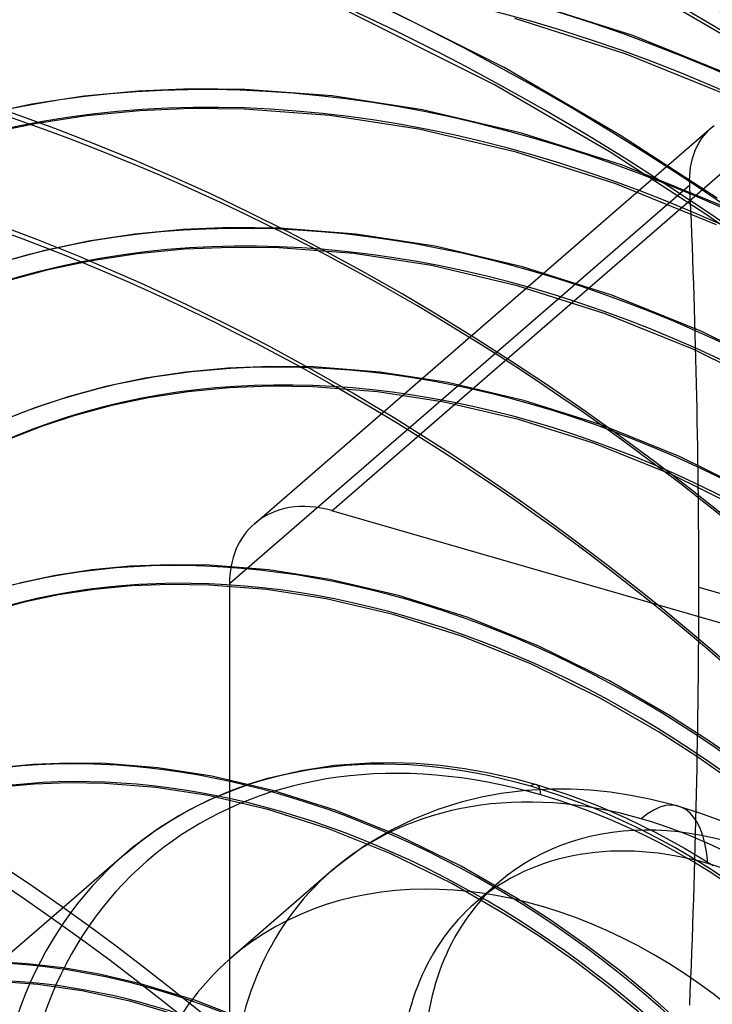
# Model space of a CAD drawing. Header units: millimetres. Extents: x -138 to 135, y -173 to 171.
# Tile 66 of 95: x 6 to 41, y 44 to 93. Entities that reach past the tile are written whole.
import ezdxf

# ---------------------------------------------------------------- set-up
doc = ezdxf.new("R2010")
doc.units = ezdxf.units.MM
doc.layers.add('MAIN-1', color=7, linetype='Continuous')

msp = doc.modelspace()

# ---------------------------------------------------------------- linework, layer by layer
at = {"layer": 'MAIN-1'}
for p, q in [((41.928, 92.236), (36.062, 95.651)), ((30.143, 90.985), (21.765, 95.177)), ((36.681, 92.605), (30.958, 94.434)), ((29.662, 90.108), (21.352, 94.266)), ((36.34, 91.665), (30.692, 93.47)), ((42.465, 90.254), (36.681, 92.605)), ((42.053, 89.342), (36.34, 91.665)), ((36.053, 87.544), (30.143, 90.985)), ((14.267, 89.897), (11.607, 89.787)), ((17.006, 89.87), (14.267, 89.897)), ((21.424, 89.539), (17.006, 89.87)), ((35.528, 86.693), (29.662, 90.108)), ((8.85, 89.524), (6.19, 89.12)), ((11.607, 89.787), (8.85, 89.524)), ((26.002, 88.837), (21.424, 89.539)), ((6.19, 89.12), (3.629, 88.58)), ((14.283, 88.897), (11.674, 88.789)), ((16.971, 88.87), (14.283, 88.897)), ((21.311, 88.545), (16.971, 88.87)), ((31.02, 87.661), (26.002, 88.837)), ((8.973, 88.532), (6.369, 88.136)), ((11.674, 88.789), (8.973, 88.532)), ((25.814, 87.855), (21.311, 88.545)), ((21.415, 68.527), (44.493, 88.512)), ((6.369, 88.136), (3.863, 87.608)), ((17.487, 67.866), (40.661, 87.936)), ((30.754, 86.697), (25.814, 87.855)), ((40.505, 87.79), (40.649, 87.925)), ((40.649, 87.925), (40.802, 88.05)), ((36.143, 86.027), (31.02, 87.661)), ((40.956, 84.366), (36.053, 87.544)), ((40.016, 87.148), (40.124, 87.323)), ((40.124, 87.323), (40.242, 87.489)), ((40.242, 87.489), (40.369, 87.645)), ((40.369, 87.645), (40.505, 87.79)), ((39.833, 86.772), (39.919, 86.964)), ((39.919, 86.964), (40.016, 87.148)), ((35.803, 85.086), (30.754, 86.697)), ((40.397, 83.538), (35.528, 86.693)), ((39.643, 86.155), (39.695, 86.367)), ((39.695, 86.367), (39.758, 86.573)), ((39.758, 86.573), (39.833, 86.772)), ((41.321, 83.926), (36.143, 86.027)), ((39.574, 85.717), (39.603, 85.938)), ((39.603, 85.938), (39.643, 86.155)), ((39.552, 85.268), (39.558, 85.493)), ((39.558, 85.493), (39.574, 85.717)), ((16.219, 64.831), (39.557, 85.042)), ((40.91, 83.014), (35.803, 85.086)), ((39.557, 85.042), (39.552, 85.268)), ((45.188, 80.13), (40.397, 83.538)), ((16.278, 82.868), (13.873, 82.769)), ((18.756, 82.839), (16.278, 82.868)), ((22.634, 82.544), (18.756, 82.839)), ((11.425, 82.536), (9.064, 82.177)), ((13.873, 82.769), (11.425, 82.536)), ((26.65, 81.926), (22.634, 82.544)), ((9.064, 82.177), (6.79, 81.698)), ((16.293, 81.868), (13.94, 81.772)), ((18.719, 81.84), (16.293, 81.868)), ((22.52, 81.55), (18.719, 81.84)), ((31.081, 80.889), (26.65, 81.926)), ((6.79, 81.698), (4.603, 81.105)), ((11.548, 81.544), (9.242, 81.193)), ((13.94, 81.772), (11.548, 81.544)), ((26.461, 80.944), (22.52, 81.55)), ((9.242, 81.193), (7.024, 80.725)), ((30.815, 79.925), (26.461, 80.944)), ((35.605, 79.448), (31.081, 80.889)), ((7.024, 80.725), (4.892, 80.148)), ((35.266, 78.508), (30.815, 79.925)), ((40.177, 77.598), (35.605, 79.448)), ((39.768, 76.686), (35.266, 78.508)), ((44.75, 75.339), (40.177, 77.598)), ((44.275, 74.459), (39.768, 76.686)), ((18.283, 75.838), (16.138, 75.752)), ((20.494, 75.809), (18.283, 75.838)), ((14, 75.548), (11.937, 75.234)), ((16.138, 75.752), (14, 75.548)), ((23.837, 75.549), (20.494, 75.809)), ((27.298, 75.015), (23.837, 75.549)), ((11.937, 75.234), (9.95, 74.815)), ((18.302, 74.838), (16.205, 74.754)), ((20.465, 74.81), (18.302, 74.838)), ((31.146, 74.115), (27.298, 75.015)), ((9.95, 74.815), (8.04, 74.297)), ((14.123, 74.555), (12.116, 74.25)), ((16.205, 74.754), (14.123, 74.555)), ((23.728, 74.555), (20.465, 74.81)), ((27.109, 74.033), (23.728, 74.555)), ((8.04, 74.297), (6.356, 73.74)), ((10.185, 73.843), (8.329, 73.34)), ((12.116, 74.25), (10.185, 73.843)), ((30.878, 73.152), (27.109, 74.033)), ((35.073, 72.868), (31.146, 74.115)), ((6.356, 73.74), (4.736, 73.106)), ((8.329, 73.34), (6.696, 72.799)), ((34.729, 71.929), (30.878, 73.152)), ((39.042, 71.267), (35.073, 72.868)), ((6.696, 72.799), (5.125, 72.185)), ((38.626, 70.357), (34.729, 71.929)), ((43.013, 69.312), (39.042, 71.267)), ((42.529, 68.437), (38.626, 70.357)), ((62.985, 56.527), (21.415, 68.527)), ((9.251, 65.526), (7.379, 65.241)), ((11.191, 65.71), (9.251, 65.526)), ((13.171, 65.789), (11.191, 65.71)), ((15.214, 65.76), (13.171, 65.789)), ((18.214, 65.522), (15.214, 65.76)), ((21.314, 65.043), (18.214, 65.522)), ((7.379, 65.241), (5.577, 64.861)), ((24.785, 64.231), (21.314, 65.043)), ((9.374, 64.533), (7.558, 64.257)), ((11.258, 64.713), (9.374, 64.533)), ((13.189, 64.789), (11.258, 64.713)), ((15.183, 64.76), (13.189, 64.789)), ((18.104, 64.528), (15.183, 64.76)), ((16.219, 64.831), (16.219, 23.262)), ((21.125, 64.061), (18.104, 64.528)), ((40.019, 64.658), (91.981, 49.658)), ((5.811, 63.889), (4.132, 63.434)), ((7.558, 64.257), (5.811, 63.889)), ((24.518, 63.268), (21.125, 64.061)), ((28.329, 63.108), (24.785, 64.231)), ((27.986, 62.169), (24.518, 63.268)), ((31.91, 61.667), (28.329, 63.108)), ((31.495, 60.758), (27.986, 62.169)), ((35.493, 59.909), (31.91, 61.667)), ((35.01, 59.034), (31.495, 60.758)), ((38.535, 58.156), (35.493, 59.909)), ((38.009, 57.305), (35.01, 59.034)), ((40.523, 56.872), (38.535, 58.156)), ((39.965, 56.042), (38.009, 57.305)), ((42.483, 55.493), (40.523, 56.872)), ((41.893, 54.685), (39.965, 56.042)), ((6.243, 55.669), (4.502, 55.503)), ((8.06, 55.741), (6.243, 55.669)), ((9.934, 55.71), (8.06, 55.741)), ((12.588, 55.496), (9.934, 55.71)), ((15.329, 55.07), (12.588, 55.496)), ((19.85, 55.368), (21.554, 55.627)), ((21.554, 55.627), (23.342, 55.758)), ((23.342, 55.758), (24.497, 55.77)), ((24.497, 55.77), (25.683, 55.726)), ((25.683, 55.726), (26.895, 55.624)), ((26.895, 55.624), (28.131, 55.463)), ((28.131, 55.463), (29.39, 55.239)), ((18.425, 54.347), (15.329, 55.07)), ((17.217, 54.68), (18.16, 54.969)), ((18.16, 54.969), (19.85, 55.368)), ((29.39, 55.239), (30.668, 54.952)), ((30.668, 54.952), (31.777, 54.654)), ((6.31, 54.672), (4.624, 54.511)), ((8.077, 54.741), (6.31, 54.672)), ((9.902, 54.711), (8.077, 54.741)), ((12.477, 54.502), (9.902, 54.711)), ((15.14, 54.088), (12.477, 54.502)), ((16.306, 54.35), (17.217, 54.68)), ((31.251, 54.358), (32.544, 54.429)), ((31.777, 54.654), (33.282, 54.178)), ((32.544, 54.429), (33.525, 54.426)), ((33.525, 54.426), (34.519, 54.374)), ((14.578, 53.576), (15.427, 53.982)), ((18.158, 53.384), (15.14, 54.088)), ((15.427, 53.982), (16.306, 54.35)), ((21.585, 53.348), (18.425, 54.347)), ((28.028, 53.786), (28.997, 54.021)), ((28.997, 54.021), (29.99, 54.205)), ((29.99, 54.205), (31.251, 54.358)), ((33.282, 54.178), (34.798, 53.615)), ((34.519, 54.374), (35.537, 54.272)), ((35.537, 54.272), (36.564, 54.118)), ((36.564, 54.118), (37.597, 53.913)), ((37.597, 53.913), (38.634, 53.657)), ((14.143, 53.348), (14.578, 53.576)), ((21.242, 52.409), (18.158, 53.384)), ((25.617, 52.937), (26.799, 53.403)), ((26.799, 53.403), (28.028, 53.786)), ((34.798, 53.615), (36.318, 52.963)), ((38.634, 53.657), (38.986, 53.558)), ((38.986, 53.558), (40.058, 53.221)), ((13.273, 52.845), (14.143, 53.348)), ((24.778, 52.068), (21.585, 53.348)), ((24.395, 52.343), (25.617, 52.937)), ((36.318, 52.963), (37.837, 52.223)), ((40.058, 53.221), (41.127, 52.83)), ((12.44, 52.302), (13.273, 52.845)), ((24.364, 51.158), (21.242, 52.409)), ((11.642, 51.717), (12.44, 52.302)), ((23.006, 51.507), (24.395, 52.343)), ((27.973, 50.506), (24.778, 52.068)), ((37.837, 52.223), (39.298, 51.424)), ((10.878, 51.092), (11.642, 51.717)), ((21.713, 50.546), (23.006, 51.507)), ((39.298, 51.424), (40.745, 50.547)), ((10.878, 51.092), (7.187, 47.894)), ((27.491, 49.63), (24.364, 51.158)), ((21.387, 50.271), (21.713, 50.546)), ((30.782, 48.89), (27.973, 50.506)), ((21.388, 50.272), (16.288, 45.855)), ((30.257, 48.039), (27.491, 49.63)), ((29.916, 49.72), (28.693, 48.66)), ((32.535, 47.759), (30.782, 48.89)), ((31.977, 46.929), (30.257, 48.039)), ((7.187, 47.894), (4.61, 45.663)), ((34.263, 46.546), (32.535, 47.759)), ((33.675, 45.737), (31.977, 46.929)), ((35.96, 45.254), (34.263, 46.546)), ((5.955, 45.571), (4.364, 45.673)), ((7.783, 45.36), (5.955, 45.571)), ((35.342, 44.468), (33.675, 45.737)), ((9.611, 45.045), (7.783, 45.36)), ((11.711, 44.558), (9.611, 45.045)), ((37.62, 43.886), (35.96, 45.254)), ((6.508, 44.514), (4.427, 44.67)), ((8.738, 44.193), (6.508, 44.514)), ((14.52, 43.701), (11.711, 44.558)), ((36.973, 43.124), (35.342, 44.468)), ((11.227, 43.65), (8.738, 44.193)), ((13.841, 42.876), (11.227, 43.65)), ((17.358, 42.594), (14.52, 43.701)), ((39.238, 42.447), (37.62, 43.886))]:
    msp.add_line(p, q, dxfattribs=at)
for centre, major_axis, ratio, start_param, end_param in [((31.625, 27.388), (-65.793, 75.971), 0.75, -1.613948, -0.100196), ((25.225, 21.845), (-69.066, 79.751), 0.75, -1.615312, -0.098832), ((18.825, 16.303), (-72.339, 83.53), 0.75, -1.616769, -0.097375), ((31.625, 27.388), (65.138, -75.215), 0.75, 1.529278, 3.039764), ((25.225, 21.845), (68.411, -78.995), 0.75, 1.525999, 3.043043), ((18.825, 16.303), (71.685, -82.774), 0.75, 1.524784, 3.044257), ((12.425, 10.76), (-72.339, 83.53), 0.75, -1.616769, -0.097375), ((12.425, 10.76), (71.685, -82.774), 0.75, 1.524472, 3.04457), ((31.625, 27.388), (-60.686, 70.075), 0.75, -1.610102, -0.104042), ((31.625, 27.388), (60.032, -69.319), 0.75, 1.531844, 3.037198), ((6.025, 5.218), (-72.339, 83.53), 0.75, -1.616769, -0.097375), ((6.025, 5.218), (71.685, -82.774), 0.75, 1.524472, 3.04457), ((31.625, 27.388), (-55.58, 64.178), 0.75, -1.607127, -0.107017), ((31.625, 27.388), (54.925, -63.422), 0.75, 1.534887, 3.034154), ((31.625, 27.388), (-50.474, 58.282), 0.75, -1.60355, -0.110594), ((0, 0), (-68.084, 78.617), 0.75, -2.427868, 0.713724), ((31.625, 27.388), (49.819, -57.526), 0.75, 1.538555, 3.030487), ((-0.5, -0.433), (68.739, -79.373), 0.75, 0.713724, 3.418503), ((31.625, 27.388), (-45.367, 52.386), 0.75, -1.599167, -0.114977), ((31.625, 27.388), (44.713, -51.63), 0.75, 1.543061, 3.025981), ((31.625, 27.388), (-40.261, 46.49), 0.75, -1.59367, -0.120474), ((31.625, 27.388), (39.607, -45.734), 0.75, 1.54873, 3.020312), ((-2.5, -2.165), (-66.12, 76.349), 0.75, -2.427868, -0.857072), ((-2, -1.732), (-65.465, 75.593), 0.75, -2.427868, -0.857072), ((-115.981, -70.442), (-86.533, -299.76), 0.433013, 2.158799, 2.235798), ((31.625, 27.388), (-35.155, 40.593), 0.75, -1.586575, -0.127569), ((31.625, 27.388), (34.5, -39.837), 0.75, 1.551836, 3.017205), ((25.225, 21.845), (-31.882, 36.814), 0.75, -1.583025, -0.131119), ((25.225, 21.845), (31.227, -36.058), 0.75, 1.557221, 3.01182), ((21.415, 63.331), (-3.928, 4.536), 0.75, -0.857072, 0.000079), ((21.415, 63.331), (-3.928, 4.536), 0.75, 0.000079, 0.713724), ((-26, -22.517), (-66.12, 76.349), 0.75, -3.141592, -0.857072), ((-115.981, -70.442), (-86.533, -299.76), 0.433013, 2.0818, 2.158799), ((-26, -22.517), (65.465, -75.593), 0.75, 0, 2.284521), ((18.825, 16.303), (-28.608, 33.034), 0.75, -1.576085, -0.138059), ((18.825, 16.303), (27.954, -32.278), 0.75, 1.563829, 3.005213), ((31.5, 27.28), (20.622, -23.812), 0.75, 2.284521, 3.855317), ((32, 27.713), (19.967, -23.056), 0.75, 2.284521, 5.426113), ((37.1, 32.13), (15.712, -18.142), 0.75, 2.284521, 3.141552), ((31.5, 53.694), (0.277, 0.961), 0.433013, -0.982794, 0.588003), ((31.5, 27.28), (20.622, -23.812), 0.75, 0.713724, 2.284521), ((37.1, 47.025), (-1.886, -6.533), 0.433013, 2.276719, 3.729595), ((32, 27.713), (19.967, -23.056), 0.75, -0.857072, 2.284521), ((41.7, 36.113), (11.784, -13.607), 0.75, 0.713724, 3.141552), ((37.1, 32.13), (15.712, -18.142), 0.75, 0.713724, 2.284521), ((40.476, 35.054), (-11.784, 13.607), 0.75, -0.857072, -0.000041), ((32, 27.713), (-15.712, 18.142), 0.75, -2.427868, -0.000014), ((40.476, 35.054), (-11.784, 13.607), 0.75, -2.427868, -0.857072), ((37.1, 32.13), (15.712, -18.142), 0.75, -3.141488, -2.427868), ((37.1, 32.13), (15.712, -18.142), 0.75, 3.141552, 3.141698), ((41.7, 36.113), (11.784, -13.607), 0.75, 3.141552, 3.855317), ((12.425, 10.76), (24.68, -28.499), 0.75, 1.578782, 2.990259), ((40.476, 35.054), (-11.784, 13.607), 0.75, -0.000041, 0.713724), ((12.425, 10.76), (-25.335, 29.254), 0.75, -0.840731, -0.53229), ((32, 27.713), (-15.712, 18.142), 0.75, -0.000014, 0.713724), ((12.425, 10.76), (-22.062, 25.475), 0.75, -1.553331, -0.160813), ((12.425, 10.76), (-25.335, 29.254), 0.75, -1.567315, -0.840731), ((12.242, 10.602), (21.958, -25.355), 0.75, 1.585845, 2.983196)]:
    msp.add_ellipse(centre, major_axis=major_axis, ratio=ratio, start_param=start_param, end_param=end_param, dxfattribs=at)

doc.saveas('drawing.dxf')
